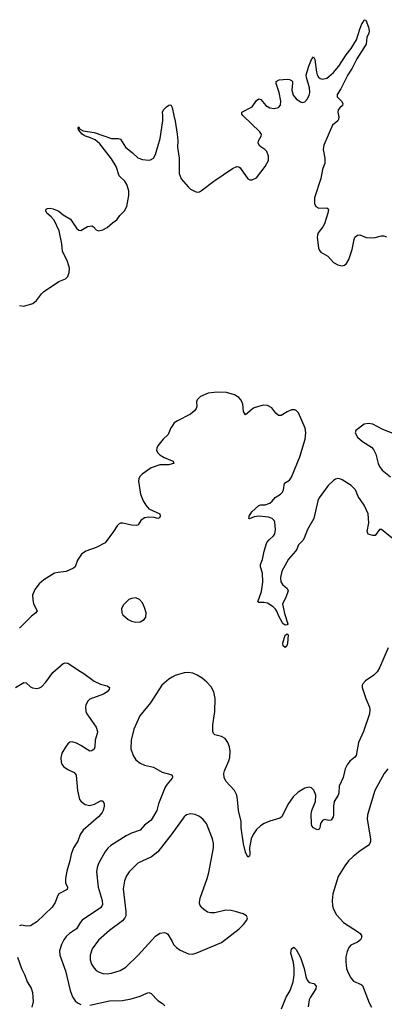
# Model space of a CAD drawing. Header units: inches. Extents: x 1649826 to 1814874, y 507393 to 641959.
# Tile 56 of 131: x 1708612 to 1711934, y 621904 to 630872. Entities that reach past the tile are written whole.
import ezdxf

# ---------------------------------------------------------------- set-up
doc = ezdxf.new("R2010")
doc.units = ezdxf.units.IN
doc.header["$MEASUREMENT"] = 0
for name, color, linetype in [('B7602', 7, 'Continuous'), ('B7603', 7, 'Continuous'), ('B7612', 7, 'Continuous'), ('B7613', 7, 'Continuous')]:
    doc.layers.add(name, color=color, linetype=linetype)

msp = doc.modelspace()

# ---------------------------------------------------------------- linework, layer by layer
at = {"layer": 'B7602', "color": 6}
for points, elevation in [([(1708610.5, 628269.5), (1708650, 628261.3), (1708732.4, 628287.6), (1708766.2, 628313.8), (1708810, 628374.4), (1708830, 628394.2), (1708970, 628486.5), (1709030, 628512), (1709050, 628533), (1709063.5, 628570), (1709064.8, 628610), (1709047.6, 628670), (1709003.7, 628763.7), (1708996.2, 628830), (1708971.8, 628950), (1708926.4, 629046.4), (1708897.8, 629077.8), (1708859.1, 629110), (1708849.3, 629130), (1708855, 629145), (1708866.9, 629153.1), (1708890, 629154.8), (1708916.4, 629150), (1708970, 629129.2), (1709010, 629095), (1709075.3, 629055.3), (1709130, 628971.8), (1709150, 628955.6), (1709170, 628952.9), (1709230, 628988.2), (1709270, 628995.3), (1709286, 628986), (1709310, 628958), (1709330, 628948.5), (1709370, 628957.4), (1709410, 628980.3), (1709457.9, 629022.1), (1709498, 629050), (1709524.2, 629090), (1709567.6, 629132.4), (1709589, 629171), (1709606, 629270), (1709605.8, 629314.2), (1709589.9, 629370), (1709570, 629402.2), (1709519.8, 629450), (1709490, 629534.2), (1709450, 629605), (1709342, 629742), (1709298.9, 629778.9), (1709242.2, 629802.2), (1709209.8, 629810), (1709180.3, 629830), (1709147.8, 629870), (1709145.1, 629890), (1709150, 629895.5), (1709158.8, 629878.8), (1709190, 629860.9), (1709290, 629844.6), (1709450, 629790.2), (1709510.3, 629790.3), (1709530, 629783.8), (1709575.5, 629710), (1709640.6, 629660.6), (1709690, 629614.2), (1709730, 629597.5), (1709788.6, 629591.4), (1709805.5, 629594.5), (1709830, 629610.4), (1709850, 629643), (1709893.2, 629790), (1709917.4, 629950), (1709915.6, 630000)], 500), ([(1710000, 627169.4), (1709990, 627155.6), (1709965.4, 627094.6), (1709919.7, 627050), (1709872, 626990), (1709862.1, 626970), (1709859.7, 626950), (1709867.7, 626930), (1709888.2, 626910), (1709930, 626884), (1710000, 626854.4)], 500), ([(1710000, 626825.3), (1709970, 626817), (1709890, 626817), (1709811.1, 626790), (1709728.1, 626731.9), (1709708.4, 626710), (1709698.9, 626690), (1709695.8, 626670), (1709711.8, 626550), (1709737.1, 626490), (1709760.1, 626450), (1709790, 626418.3), (1709890.6, 626370.6), (1709893.1, 626350), (1709886.1, 626333.9), (1709870, 626327.5), (1709836.4, 626336.4), (1709790, 626340.7), (1709750, 626333.6), (1709716.4, 626310), (1709691.7, 626270), (1709675.1, 626264.9), (1709630, 626268.3), (1709553.3, 626286.7), (1709530, 626285.3), (1709519.8, 626280.2), (1709499.3, 626260.7), (1709468.1, 626210), (1709392.4, 626107.6), (1709310, 626064), (1709214.9, 626030), (1709176.1, 626003.9), (1709140.1, 625950), (1709117, 625890), (1709103.1, 625876.9), (1709035.5, 625844.5), (1708961.6, 625838.4), (1708929.7, 625830.3), (1708833, 625770), (1708790, 625734.9), (1708750, 625683.1), (1708730.6, 625629.4), (1708730.9, 625590), (1708739.3, 625550), (1708771.5, 625488.5), (1708760.9, 625470), (1708719.4, 625440.6), (1708610, 625329.9)], 500), ([(1708573.6, 624790), (1708650, 624834.2), (1708672.4, 624832.4), (1708710, 624795.9), (1708730, 624785), (1708770, 624781.6), (1708792.6, 624787.4), (1708810, 624796.5), (1708850, 624838.8), (1708913.5, 624926.5), (1709010, 625008.4), (1709026.5, 625013.5), (1709050, 625010.1), (1709076, 624996), (1709150, 624943), (1709198.1, 624918.1), (1709290, 624847.6), (1709350, 624820.7), (1709410, 624804.9), (1709431.3, 624790), (1709427.1, 624770), (1709408.2, 624750), (1709375.5, 624730), (1709250, 624682.7), (1709230, 624662.7), (1709215.7, 624630), (1709211.6, 624610), (1709214.7, 624570), (1709224.2, 624550), (1709308.3, 624428.3), (1709320.6, 624390), (1709319.2, 624370), (1709300.8, 624310), (1709297.6, 624250), (1709290, 624227.5), (1709270, 624211.5), (1709250, 624210.9), (1709170, 624262.6), (1709130, 624282.9), (1709090, 624295.1), (1709070, 624292.2), (1709050, 624276.9), (1709030, 624247.3), (1708997.3, 624190), (1708988.3, 624150), (1708990.2, 624110), (1708997.4, 624090), (1709011.1, 624071.1), (1709050, 624042.3), (1709110, 624016.5), (1709127.6, 623990), (1709140.6, 623850), (1709157.5, 623770), (1709171.3, 623750), (1709210, 623723.1), (1709250, 623715.9), (1709292.7, 623727.3), (1709350, 623756.9), (1709370, 623756.3), (1709382.9, 623730), (1709383, 623710), (1709372.4, 623670), (1709362.9, 623650), (1709330.1, 623610), (1709190, 623489.9), (1709163.5, 623450), (1709143.1, 623390), (1709103.4, 623330), (1709080.4, 623270), (1709070.1, 623210.1), (1709042.1, 623117.9), (1709028.5, 623050), (1709029.7, 623010), (1709048.2, 622970), (1709046, 622950), (1708969.4, 622910), (1708957.1, 622890), (1708935.4, 622830), (1708909.5, 622790), (1708770, 622656.1), (1708710, 622619.5), (1708675.3, 622615.3), (1708630, 622623.5), (1708610, 622618.2)], 500), ([(1710000, 624882.1), (1709970, 624865.2), (1709908, 624812), (1709804.7, 624650), (1709705.6, 624530), (1709652.9, 624410), (1709626.6, 624310), (1709626.4, 624230), (1709645.3, 624170), (1709671.9, 624131.9), (1709710, 624100.6), (1709750, 624083), (1709830, 624063.5), (1709910, 624019), (1709990, 623996), (1710000, 623990.1)], 600), ([(1710000, 623964.5), (1709956.1, 623910), (1709939.1, 623880.9), (1709876.6, 623730), (1709860.6, 623670), (1709810, 623582.1), (1709750, 623536.2), (1709710, 623488.5), (1709630, 623461.9), (1709581.1, 623438.9), (1709443.1, 623350), (1709415.2, 623324.8), (1709389.2, 623290.8), (1709330, 623184.9), (1709317.8, 623150), (1709312.6, 623110), (1709328, 622972), (1709364, 622850), (1709366.7, 622813.3), (1709361.5, 622798.5), (1709350, 622783.5), (1709182.1, 622670), (1709167, 622653), (1709128.9, 622591.1), (1709066.3, 622550), (1709037, 622523), (1709013.4, 622490), (1708993.3, 622450), (1708976, 622390), (1708979.2, 622350), (1709028.5, 622208.5), (1709072, 622030), (1709093.4, 621973.4), (1709117, 621937), (1709138.3, 621918.3), (1709170, 621903.1)], 600), ([(1710000, 623459.7), (1709870, 623292.3), (1709813, 623247), (1709690, 623188.3), (1709610.8, 623110), (1709584.8, 623075.2), (1709566.7, 623030), (1709556.1, 622956.1), (1709578, 622750), (1709577.9, 622710), (1709571.8, 622690), (1709550, 622664.1), (1709430, 622575), (1709330, 622486.7), (1709272.9, 622410), (1709255, 622350), (1709255.4, 622310), (1709266.9, 622270), (1709290, 622232.8), (1709310, 622212.7), (1709336, 622196), (1709370, 622183.8), (1709410, 622181.6), (1709450, 622188.4), (1709528.6, 622211.4), (1709579.1, 622240.9), (1709692.6, 622350), (1709850, 622524.1), (1709890, 622552.8), (1709930, 622557.6), (1709950, 622552), (1709962.7, 622542.7), (1710000, 622475.6)], 700), ([(1708592.8, 622332.8), (1708628.3, 622230), (1708657.8, 622170), (1708679.4, 622110), (1708718.4, 622050), (1708728.8, 622010), (1708733.8, 621930), (1708722.3, 621877.7)], 500), ([(1709250, 621895.1), (1709430, 621935.8), (1709550, 621939.8), (1709627.1, 621952.9), (1709710, 621977.2), (1709770, 622005.7), (1709790, 622010.6), (1709810, 622000.9), (1709870, 621938.9), (1709913.8, 621910), (1709935.3, 621890)], 600)]:
    msp.add_lwpolyline(points, dxfattribs=dict(at, elevation=elevation))
at = {"layer": 'B7602', "color": 6, "elevation": 600}
msp.add_lwpolyline([(1709670, 625604.7), (1709630, 625601.1), (1709605.5, 625590), (1709557.5, 625542.5), (1709540.7, 625510), (1709542, 625470), (1709550.7, 625450), (1709602, 625410), (1709630, 625394), (1709670, 625383.7), (1709710, 625386.7), (1709747.3, 625410), (1709760.4, 625430), (1709765.4, 625470), (1709750, 625517.2), (1709730, 625559.3), (1709703.7, 625590)], close=True, dxfattribs=at)
at = {"layer": 'B7603', "color": 6, "elevation": 500}
msp.add_lwpolyline([(1709915.6, 630000), (1709914.5, 630030), (1709923.1, 630050), (1709950, 630078), (1709970, 630093.4), (1709990, 630098), (1709998.5, 630078.5), (1710000, 630071.9)], dxfattribs=at)
at = {"layer": 'B7612', "color": 6}
for points, elevation in [([(1710016.6, 630000), (1710028.5, 629948.5), (1710047.8, 629830), (1710052.9, 629770), (1710050.8, 629710), (1710064.6, 629610), (1710064.3, 629470), (1710083.2, 629423.2), (1710146.3, 629350), (1710169.5, 629329.5), (1710210, 629306.2), (1710230, 629302.2), (1710250, 629304.9), (1710270, 629315.2), (1710379.6, 629400.4), (1710550, 629516), (1710590, 629536.3), (1710610, 629532.3), (1710621.4, 629521.4), (1710690, 629422), (1710710, 629413.4), (1710730, 629413.4), (1710770, 629430.8), (1710850, 629534.9), (1710879.1, 629590), (1710880.4, 629630), (1710864, 629670), (1710846.3, 629690), (1710800.8, 629720.8), (1710786.1, 629746.1), (1710788.9, 629770), (1710812.8, 629810), (1710813.8, 629830), (1710810, 629836.3), (1710800.9, 629850), (1710645.5, 630000)], 500), ([(1711517.1, 630000), (1711519.5, 629990), (1711517.3, 629962.7), (1711510.7, 629949.3), (1711462.7, 629910), (1711383.7, 629730), (1711377.3, 629690), (1711393.6, 629610), (1711393.6, 629566.4), (1711371.2, 629508.8), (1711354.9, 629425.1), (1711296.9, 629250), (1711298.9, 629198.9), (1711310, 629169.1), (1711336.7, 629156.7), (1711410, 629156.9), (1711423.1, 629150), (1711424.6, 629144.6), (1711420.1, 629110), (1711388.5, 629011.5), (1711374.8, 628985.2), (1711332.6, 628930), (1711325.1, 628910), (1711322.8, 628890), (1711333.7, 628790), (1711342.2, 628770), (1711355.1, 628755.1), (1711418.9, 628718.9), (1711470, 628659.1), (1711510, 628639.7), (1711550, 628631.3), (1711570, 628637.3), (1711589.1, 628650.9), (1711610, 628686.4), (1711641, 628779), (1711659.3, 628870), (1711666.9, 628890), (1711678.3, 628901.7), (1711690, 628910.6), (1711710, 628911.7), (1711770, 628887.2), (1711810, 628883.6), (1711850, 628888.2), (1711910, 628903.7), (1711930, 628903.8), (1711953.3, 628893.2)], 500), ([(1712005.2, 626150), (1711910, 626229.8), (1711888.9, 626230), (1711850, 626174.3), (1711830, 626173.8), (1711787.5, 626187.5), (1711777.1, 626210), (1711794.2, 626290), (1711786.9, 626370), (1711749.9, 626450), (1711695, 626530), (1711670.6, 626590), (1711632.7, 626630), (1711550, 626682.4), (1711530, 626690.6), (1711510, 626692.1), (1711490, 626686.8), (1711470, 626674.5), (1711422.1, 626630), (1711342.1, 626517.9), (1711329.2, 626490), (1711291.9, 626330), (1711235, 626230), (1711203.4, 626150), (1711190.4, 626129.6), (1711153.6, 626090), (1711138, 626050), (1711125.1, 626030), (1711062.3, 625957.7), (1711000.9, 625850), (1710988, 625790), (1710991.3, 625751.3), (1711007.4, 625727.4), (1711048.3, 625690), (1711056.9, 625670), (1711036, 625610), (1711006.8, 625550), (1711024.1, 625464.1), (1711053.7, 625370), (1711050, 625360.7), (1711030, 625358.3), (1711010, 625373), (1710970, 625443.8), (1710957.2, 625477.2), (1710942.3, 625502.3), (1710922.7, 625522.7), (1710870, 625558.1), (1710835.6, 625564.4), (1710790, 625562.7), (1710782.3, 625570), (1710815.1, 625664.9), (1710828.9, 625750), (1710825.7, 625830), (1710805.9, 625890), (1710804.9, 625910), (1710823.6, 625956.4), (1710838.4, 626030), (1710864.8, 626110), (1710884.9, 626135.1), (1710923.8, 626170), (1710936.7, 626190), (1710943.7, 626230), (1710936.1, 626296.1), (1710930, 626311.8), (1710911.8, 626330), (1710880.3, 626340.3), (1710790, 626348.9), (1710750, 626343), (1710707, 626327), (1710700.9, 626330), (1710701.6, 626341.6), (1710702.5, 626350), (1710728.7, 626390), (1710790, 626447.8), (1710810, 626452.6), (1710850, 626452.5), (1710890, 626468.2), (1710912.8, 626487.2), (1710940.4, 626519.6), (1710989, 626550), (1711007.5, 626570), (1711016.9, 626590), (1711024.5, 626650), (1711070, 626677), (1711090, 626704.1), (1711163.2, 626890), (1711214, 627050), (1711220.3, 627110), (1711212.4, 627150), (1711153.4, 627290), (1711132.2, 627312.2), (1711117.8, 627317.8), (1711090, 627318.1), (1711050, 627301.1), (1710993.5, 627266.5), (1710970, 627266.5), (1710947.1, 627287.1), (1710910, 627336.1), (1710870, 627357), (1710830, 627360.8), (1710750, 627337.6), (1710730, 627325.8), (1710670, 627273.6), (1710650, 627303.6), (1710643.9, 627370), (1710630, 627406.3), (1710608.5, 627430), (1710570, 627455.9), (1710496.6, 627476.6), (1710410, 627479), (1710330, 627468.9), (1710259, 627441), (1710228.7, 627410), (1710223.8, 627390), (1710225, 627350), (1710219.5, 627330), (1710205.9, 627310), (1710170, 627279.5), (1710050, 627219.3), (1710021.2, 627198.8), (1710000, 627169.4)], 500), ([(1712030, 627096.4), (1711920, 627140), (1711830, 627187.3), (1711790, 627195.3), (1711750, 627186.6), (1711673.4, 627130), (1711668.4, 627110), (1711688.9, 627070), (1711735.2, 627030), (1711818.1, 626978.1), (1711836.9, 626956.9), (1711855.7, 626915.7), (1711877, 626830), (1711890, 626802.4), (1711913.5, 626770), (1711990, 626708)], 500), ([(1710000, 626854.4), (1710010.4, 626850), (1710017, 626830), (1710000, 626825.3)], 500), ([(1711969, 625151), (1711891.2, 624970), (1711868.9, 624931.1), (1711839.5, 624900.5), (1711763.6, 624850), (1711737.4, 624822.6), (1711732.7, 624810), (1711733.6, 624790), (1711764.9, 624690), (1711798.1, 624610), (1711802.3, 624590), (1711800.1, 624550), (1711744.2, 624390), (1711699.3, 624290), (1711677.7, 624170), (1711665.2, 624154.8), (1711620.7, 624119.3), (1711594.9, 624085.1), (1711577.8, 624050), (1711558.7, 623970), (1711523.4, 623890), (1711518.8, 623830), (1711512.4, 623810), (1711476.9, 623750), (1711471, 623710), (1711472.3, 623627.7), (1711469, 623610), (1711450, 623581.3), (1711430, 623577.9), (1711390, 623586.9), (1711370, 623578.3), (1711351.9, 623550), (1711347.5, 623510), (1711340.7, 623499.3), (1711330, 623493.3), (1711310, 623498.5), (1711290, 623510.6), (1711275, 623530), (1711269.9, 623549.9), (1711268.3, 623631.7), (1711274.7, 623670), (1711306.6, 623750), (1711308.8, 623810), (1711293.4, 623853.4), (1711270, 623876.8), (1711250, 623882), (1711210, 623873.7), (1711150, 623837), (1711105.3, 623794.7), (1711055.8, 623724.2), (1711000.7, 623610), (1710981.7, 623598.3), (1710890, 623571.3), (1710839.7, 623550), (1710806.4, 623530), (1710770, 623495), (1710739.1, 623450), (1710720.6, 623410), (1710706.9, 623330), (1710709.1, 623270.9), (1710705.5, 623254.5), (1710690, 623243), (1710670, 623291), (1710650, 623365.1), (1710631.2, 623510), (1710629.9, 623570), (1710605.2, 623670), (1710597.5, 623770), (1710589.4, 623809.4), (1710569, 623850), (1710490, 623937.1), (1710475.3, 623970), (1710473.1, 624006.9), (1710477.1, 624030), (1710518.8, 624121.2), (1710528.3, 624151.7), (1710530.7, 624210), (1710523.4, 624250), (1710509.1, 624290), (1710484, 624324), (1710450, 624344.5), (1710390, 624358.4), (1710379, 624370), (1710372.4, 624390), (1710373.4, 624450), (1710389.3, 624570), (1710393.4, 624690), (1710381.8, 624750), (1710355.8, 624795.8), (1710317.7, 624837.7), (1710274.2, 624874.2), (1710230, 624903.1), (1710190, 624920.1), (1710150, 624926.5), (1710110, 624923.5), (1710030, 624898.9), (1710000, 624882.1)], 600), ([(1711967.1, 624050), (1711932.8, 624007.2), (1711846.9, 623850), (1711782.2, 623630), (1711779.1, 623590), (1711809.8, 623410), (1711809.8, 623390), (1711803.4, 623370), (1711787.9, 623350), (1711710, 623298.5), (1711649.2, 623250), (1711609.2, 623210), (1711573.9, 623166.1), (1711513.1, 623066.9), (1711463.9, 622910), (1711458.4, 622850), (1711461.6, 622801.6), (1711470.1, 622770), (1711498.8, 622718.8), (1711562.9, 622650), (1711700.3, 622560.3), (1711713.9, 622550), (1711726.6, 622530), (1711727.8, 622510), (1711718.4, 622490), (1711689.7, 622470.3), (1711630, 622442.8), (1711610, 622420.7), (1711594.5, 622385.5), (1711584.2, 622335.8), (1711584.2, 622290), (1711591.1, 622230), (1711605.4, 622190), (1711630, 622144.2), (1711654.7, 622114.7), (1711723.4, 622083.4), (1711734.2, 622074.2), (1711796.3, 621916.3), (1711818.2, 621878.2)], 700), ([(1710000, 623990.1), (1710000.2, 623990), (1710004.4, 623970), (1710000, 623964.5)], 600), ([(1710000, 622475.6), (1710014.3, 622450), (1710041.1, 622421.1), (1710075.6, 622395.6), (1710150, 622364.6), (1710190, 622361.9), (1710226.5, 622373.5), (1710450, 622468.3), (1710611.2, 622590), (1710651.9, 622630), (1710680.3, 622670), (1710687.6, 622690), (1710679.7, 622710), (1710646.9, 622726.9), (1710587.6, 622747.6), (1710537.9, 622757.9), (1710490, 622759.9), (1710390, 622737.3), (1710350, 622737), (1710324.4, 622744.4), (1710290, 622766), (1710266.5, 622790), (1710254.5, 622810), (1710250.3, 622830.3), (1710255.4, 622870), (1710319, 623050), (1710334.5, 623105.5), (1710377, 623330), (1710379.1, 623370), (1710370.2, 623410), (1710315.6, 623550), (1710280.9, 623590), (1710250, 623613.6), (1710210, 623632), (1710170, 623637.9), (1710131.8, 623628.2), (1710110, 623612.6), (1710008, 623470), (1710000, 623459.7)], 700), ([(1710998.1, 621861.9), (1711039.7, 621970), (1711075.5, 622030), (1711103.4, 622110), (1711113.1, 622170), (1711114.3, 622234.3), (1711105.8, 622285.8), (1711083, 622370), (1711090, 622407.7), (1711110, 622423), (1711130, 622402.4), (1711171.1, 622331.1), (1711205.2, 622230), (1711218.5, 622158.5), (1711230, 622122.6), (1711250, 622102.8), (1711292.7, 622092.7), (1711313.3, 622070), (1711310, 622045), (1711261, 621970), (1711250, 621945.1), (1711241.6, 621881.6)], 600)]:
    msp.add_lwpolyline(points, dxfattribs=dict(at, elevation=elevation))
at = {"layer": 'B7612', "color": 6, "elevation": 500}
msp.add_lwpolyline([(1711030, 625154), (1711014, 625170), (1711010, 625192), (1711030, 625266), (1711050, 625279.5), (1711056.9, 625270), (1711052.9, 625190), (1711050, 625177.2)], close=True, dxfattribs=at)
at = {"layer": 'B7613', "color": 6, "elevation": 500}
for points in [[(1710645.5, 630000), (1710635.1, 630010), (1710637, 630030), (1710730, 630079), (1710770, 630137.4), (1710790, 630150.3), (1710810, 630144.4), (1710856, 630090), (1710890, 630068), (1710930, 630062.8), (1710970, 630072.4), (1710987.3, 630092.7), (1710990.6, 630130), (1710976.8, 630210), (1710948.7, 630291.3), (1710950, 630310.5), (1710976.4, 630323.6), (1711050, 630329.1), (1711070, 630327.4), (1711090, 630319.3), (1711096.5, 630310), (1711097.4, 630297.4), (1711091.5, 630230), (1711103.5, 630183.5), (1711130, 630152.4), (1711170, 630124.2), (1711190, 630118.6), (1711210, 630124), (1711234.8, 630150), (1711250, 630183.1), (1711255.4, 630210), (1711253.3, 630250), (1711224.8, 630344.8), (1711222.6, 630370), (1711246.4, 630450), (1711270, 630510.5), (1711290, 630532.4), (1711302.4, 630510), (1711315.1, 630395.1), (1711322.4, 630370), (1711334.2, 630350), (1711350, 630336.8), (1711370, 630330.9), (1711410, 630340.1), (1711430, 630353.1), (1711470.9, 630390), (1711520.8, 630450), (1711588.1, 630551.9), (1711631.6, 630608.4), (1711681.6, 630690), (1711710, 630785.7), (1711730, 630834.9), (1711742.3, 630850), (1711750, 630872), (1711767.1, 630867.1), (1711790, 630802.6), (1711795, 630770), (1711791.9, 630750), (1711775.7, 630710), (1711767.5, 630650), (1711684, 630516), (1711642.7, 630430), (1711602.7, 630370), (1711538.3, 630241.7), (1711504.6, 630190), (1711505.5, 630170), (1711544.7, 630130), (1711555.5, 630110), (1711553.6, 630090), (1711528.4, 630070), (1711512.5, 630050), (1711510.1, 630030), (1711517.1, 630000)], [(1710000, 630071.9), (1710016.6, 630000)]]:
    msp.add_lwpolyline(points, dxfattribs=at)

doc.saveas('drawing.dxf')
